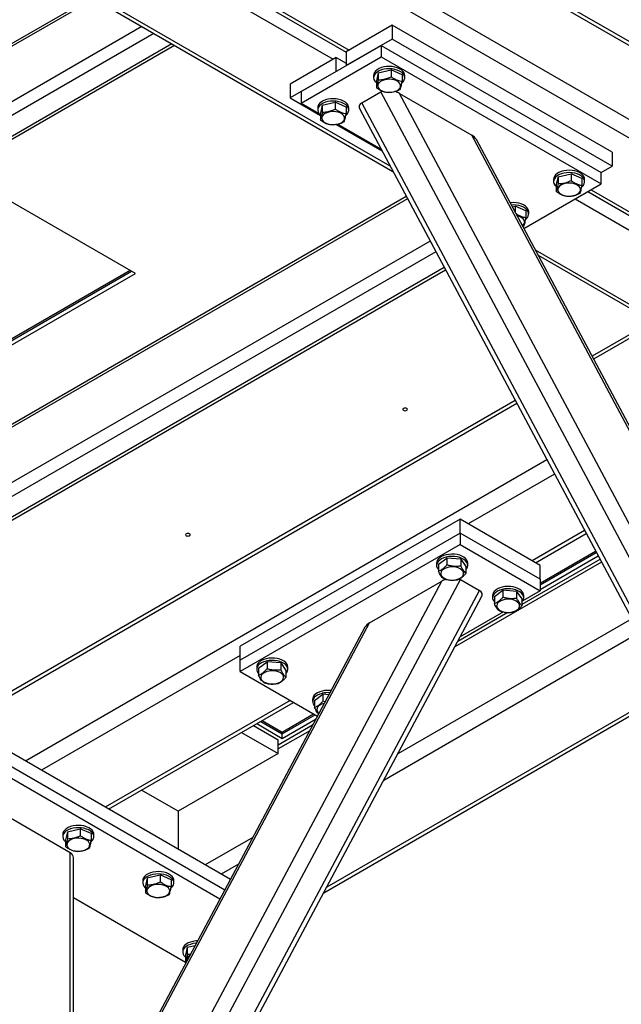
# Model space of a CAD drawing. Header units: millimetres. Extents: x 5 to 589, y 5 to 415.
# Tile 52 of 68: x 465 to 486, y 289 to 323. Entities that reach past the tile are written whole.
import ezdxf

# ---------------------------------------------------------------- set-up
doc = ezdxf.new("R2010")
doc.units = ezdxf.units.MM
doc.layers.add('TRAIT-FORT', color=4, linetype='Continuous', lineweight=25)

msp = doc.modelspace()

# ---------------------------------------------------------------- linework, layer by layer
at = {"layer": 'TRAIT-FORT', "color": 4, "linetype": 'Continuous', "lineweight": 25}
for p, q in [((439.777, 346.911), (495.521, 314.731)), ((441.958, 344.999), (494.001, 314.955)), ((455.346, 334.522), (476.535, 322.29)), ((455.464, 334.59), (476.641, 322.364)), ((454.898, 334.263), (476.076, 322.038)), ((451.7, 333.362), (478.187, 318.071)), ((451.805, 333.437), (478.082, 318.267)), ((478.497, 327.171), (487.389, 322.038)), ((487.394, 322.171), (478.614, 327.239)), ((467.526, 324.225), (451.017, 314.695)), ((467.614, 324.175), (450.939, 314.548)), ((469.311, 323.195), (449.427, 311.715)), ((478.162, 323.242), (476.535, 322.303)), ((478.162, 323.242), (478.162, 322.752)), ((485.94, 318.752), (478.162, 323.242)), ((469.736, 322.95), (449.048, 311.007)), ((448.403, 309.798), (470.46, 322.532)), ((470.372, 322.582), (448.481, 309.945)), ((474.944, 320.895), (477.773, 322.527)), ((478.162, 322.752), (476.535, 321.813)), ((477.773, 322.527), (477.773, 322.119)), ((477.773, 322.527), (485.551, 318.037)), ((485.94, 318.262), (478.162, 322.752)), ((476.182, 322.099), (474.555, 321.16)), ((474.944, 320.486), (477.773, 322.119)), ((476.182, 321.609), (476.182, 322.099)), ((476.182, 322.099), (476.535, 321.895)), ((476.535, 322.303), (476.535, 321.813)), ((477.773, 322.119), (485.551, 317.629)), ((476.182, 321.609), (474.555, 320.67)), ((477.505, 321.466), (477.505, 321.384)), ((477.668, 321.558), (477.601, 321.278)), ((477.668, 321.558), (478.123, 321.665)), ((477.668, 321.558), (477.668, 321.314)), ((478.123, 321.665), (478.123, 321.42)), ((478.51, 321.491), (478.123, 321.665)), ((478.51, 321.491), (478.51, 321.246)), ((478.605, 321.384), (478.605, 321.466)), ((474.555, 321.16), (474.555, 320.67)), ((477.601, 321.278), (477.601, 321.033)), ((474.944, 320.895), (474.944, 320.486)), ((477.083, 320.497), (477.755, 320.884)), ((492.251, 293.736), (477.755, 320.884)), ((492.533, 294.39), (478.417, 320.829)), ((478.417, 320.829), (480.974, 319.353)), ((474.555, 320.67), (475.621, 320.055)), ((474.944, 320.486), (475.56, 320.131)), ((475.688, 320.416), (475.621, 320.135)), ((475.688, 320.416), (476.143, 320.522)), ((475.688, 320.416), (475.688, 320.171)), ((476.143, 320.522), (476.143, 320.277)), ((476.53, 320.348), (476.143, 320.522)), ((476.53, 320.348), (476.53, 320.103)), ((491.579, 293.348), (477.083, 320.497)), ((475.526, 320.323), (475.526, 320.241)), ((475.621, 320.135), (475.621, 319.89)), ((476.626, 320.241), (476.626, 320.323)), ((477.012, 320.271), (491.348, 293.422)), ((476.184, 319.73), (477.799, 318.798)), ((476.237, 319.74), (477.768, 318.857)), ((492.533, 297.703), (480.974, 319.353)), ((492.481, 297.957), (481.141, 319.196)), ((485.94, 318.752), (485.94, 318.262)), ((485.551, 318.037), (485.94, 318.262)), ((484.032, 317.885), (484.487, 317.991)), ((484.487, 317.991), (484.487, 317.746)), ((484.874, 317.817), (484.487, 317.991)), ((485.551, 317.629), (485.551, 318.037)), ((469.085, 314.462), (463.7, 317.57)), ((482.82, 316.052), (485.551, 317.629)), ((483.869, 317.792), (483.869, 317.711)), ((484.032, 317.885), (483.965, 317.604)), ((483.965, 317.604), (483.965, 317.359)), ((484.032, 317.885), (484.032, 317.64)), ((484.874, 317.817), (484.874, 317.572)), ((484.969, 317.711), (484.969, 317.792)), ((485.08, 317.357), (491.632, 313.575)), ((485.197, 317.425), (491.738, 313.649)), ((478.703, 317.105), (456.1, 304.057)), ((478.661, 317.183), (456.162, 304.194)), ((484.632, 317.098), (491.172, 313.323)), ((482.407, 316.825), (482.507, 316.848)), ((482.507, 316.848), (482.507, 316.638)), ((482.894, 316.674), (482.507, 316.848)), ((482.894, 316.674), (482.894, 316.429)), ((482.99, 316.568), (482.99, 316.649)), ((482.827, 316.149), (482.779, 316.128)), ((479.502, 315.607), (456.1, 302.097)), ((479.702, 315.233), (456.312, 301.73)), ((483.221, 315.3), (488.91, 312.016)), ((483.326, 315.105), (488.803, 311.942)), ((480.002, 314.671), (456.948, 301.362)), ((457.098, 301.347), (480.044, 314.594)), ((463.691, 311.572), (468.89, 314.574)), ((463.691, 311.511), (468.944, 314.543)), ((463.691, 311.348), (469.085, 314.462)), ((487.367, 312.772), (485.23, 311.538)), ((487.484, 312.704), (485.285, 311.435)), ((482.513, 309.97), (464.314, 299.464)), ((482.568, 309.866), (464.232, 299.281)), ((483.634, 307.869), (465.186, 297.219)), ((483.901, 307.37), (480.849, 305.608)), ((480.566, 305.771), (472.787, 301.281)), ((480.566, 305.281), (480.566, 305.771)), ((483.394, 304.138), (480.566, 305.771)), ((480.566, 305.281), (472.787, 300.791)), ((483.394, 303.648), (480.566, 305.281)), ((480.566, 305.281), (480.566, 304.873)), ((484.967, 305.373), (483.111, 304.301)), ((483.228, 304.234), (485.022, 305.269)), ((480.566, 304.873), (472.787, 300.382)), ((480.566, 304.873), (483.394, 303.24)), ((479.797, 304.177), (480.098, 304.4)), ((480.098, 304.4), (480.098, 304.156)), ((480.584, 304.361), (480.098, 304.4)), ((480.584, 304.361), (480.584, 304.117)), ((480.584, 304.361), (480.769, 304.099)), ((485.511, 304.353), (482.749, 302.758)), ((483.394, 303.511), (485.356, 304.644)), ((483.394, 303.45), (485.381, 304.597)), ((483.394, 303.287), (485.448, 304.472)), ((479.733, 304.219), (479.733, 304.138)), ((479.797, 304.177), (479.797, 303.932)), ((485.567, 304.25), (480.382, 301.257)), ((480.769, 304.099), (480.769, 303.854)), ((480.833, 304.138), (480.833, 304.219)), ((483.394, 303.648), (483.394, 304.138)), ((466.088, 276.489), (480.583, 303.638)), ((480.583, 303.638), (481.255, 303.25)), ((483.394, 303.648), (483.394, 303.24)), ((465.805, 277.143), (479.922, 303.582)), ((477.364, 302.106), (479.922, 303.582)), ((466.759, 276.101), (481.255, 303.25)), ((466.99, 276.175), (481.326, 303.024)), ((481.713, 303.076), (481.713, 302.995)), ((481.777, 303.034), (482.078, 303.257)), ((481.777, 303.034), (481.777, 302.789)), ((482.078, 303.257), (482.078, 303.013)), ((482.564, 303.218), (482.078, 303.257)), ((482.564, 303.218), (482.564, 302.974)), ((482.564, 303.218), (482.749, 302.956)), ((482.749, 302.956), (482.749, 302.711)), ((483.394, 303.24), (482.778, 302.884)), ((482.813, 302.995), (482.813, 303.076)), ((486.633, 302.252), (478.365, 297.48)), ((482.258, 302.475), (480.487, 301.452)), ((482.098, 302.491), (480.571, 301.61)), ((465.805, 280.457), (477.364, 302.106)), ((477.197, 301.949), (465.857, 280.71)), ((486.9, 301.753), (477.861, 296.535)), ((472.787, 300.791), (472.787, 301.281)), ((472.787, 300.954), (465.752, 296.892)), ((472.787, 300.382), (472.787, 300.791)), ((473.369, 300.546), (473.369, 300.464)), ((473.433, 300.503), (473.734, 300.726)), ((473.433, 300.503), (473.433, 300.258)), ((473.734, 300.726), (473.734, 300.482)), ((474.22, 300.688), (473.734, 300.726)), ((474.22, 300.688), (474.22, 300.443)), ((474.22, 300.688), (474.405, 300.425)), ((474.469, 300.464), (474.469, 300.546)), ((472.787, 300.382), (475.519, 298.806)), ((474.405, 300.425), (474.405, 300.18)), ((475.413, 299.36), (475.714, 299.583)), ((475.714, 299.583), (475.714, 299.339)), ((475.925, 299.567), (475.714, 299.583)), ((475.74, 292.563), (488.021, 299.653)), ((487.966, 299.756), (475.845, 292.759)), ((474.555, 299.362), (468.015, 295.586)), ((468.132, 295.518), (474.672, 299.294)), ((475.349, 299.403), (475.349, 299.321)), ((475.413, 299.36), (475.413, 299.115)), ((475.792, 299.318), (475.714, 299.339)), ((474.273, 298.246), (475.381, 298.885)), ((474.273, 298.185), (475.434, 298.855)), ((473.259, 298.478), (474.131, 297.975)), ((473.37, 298.543), (474.273, 298.021)), ((473.512, 298.624), (474.273, 298.185)), ((473.565, 298.655), (474.273, 298.246)), ((475.348, 298.486), (474.131, 297.783)), ((474.273, 298.021), (475.468, 298.711)), ((472.834, 298.233), (474.131, 297.485)), ((475.243, 298.29), (474.131, 297.648)), ((474.273, 298.185), (474.273, 298.246)), ((474.273, 298.021), (474.273, 298.185)), ((472.437, 293.033), (464.232, 297.77)), ((474.131, 297.485), (474.131, 297.975)), ((474.131, 297.485), (470.595, 295.444)), ((472.237, 292.659), (464.232, 297.28)), ((464.232, 296.872), (472.07, 292.347)), ((470.595, 295.444), (469.299, 296.192)), ((466.777, 293.974), (464.514, 295.28)), ((470.595, 295.444), (470.595, 294.096)), ((466.51, 294.627), (466.51, 294.545)), ((466.673, 294.719), (466.605, 294.438)), ((466.673, 294.719), (467.127, 294.826)), ((466.673, 294.719), (466.673, 294.474)), ((467.127, 294.826), (467.127, 294.581)), ((467.515, 294.652), (467.127, 294.826)), ((467.515, 294.652), (467.515, 294.407)), ((467.61, 294.545), (467.61, 294.627)), ((466.605, 294.438), (466.605, 294.194)), ((473.227, 294.513), (471.55, 293.545)), ((466.777, 283.848), (466.777, 293.974)), ((466.894, 283.781), (466.894, 293.81)), ((472.722, 293.569), (472.116, 293.219)), ((469.501, 293.086), (469.956, 293.193)), ((469.956, 293.193), (469.956, 292.948)), ((470.343, 293.019), (469.956, 293.193)), ((469.338, 292.994), (469.338, 292.912)), ((469.501, 293.086), (469.434, 292.806)), ((469.501, 293.086), (469.501, 292.841)), ((470.343, 293.019), (470.343, 292.774)), ((470.438, 292.912), (470.438, 292.994)), ((469.434, 292.806), (469.434, 292.561)), ((466.894, 292.396), (470.848, 290.113)), ((470.753, 290.545), (470.753, 290.463)), ((470.915, 290.637), (470.848, 290.356)), ((470.915, 290.637), (471.192, 290.702)), ((470.915, 290.637), (470.915, 290.392)), ((470.848, 290.356), (470.848, 290.112)), ((470.874, 290.093), (470.848, 290.112)), ((470.915, 290.392), (471.029, 290.396))]:
    msp.add_line(p, q, dxfattribs=at)
at = {"layer": 'TRAIT-FORT', "color": 4, "linetype": 'Continuous', "lineweight": 25, "flags": 128}
for points in [[(478.605, 321.466), (478.601, 321.505), (478.58, 321.561), (478.543, 321.613), (478.489, 321.661), (478.422, 321.703), (478.343, 321.737), (478.255, 321.762), (478.16, 321.778), (478.062, 321.784), (477.964, 321.779), (477.868, 321.765), (477.779, 321.741), (477.698, 321.708), (477.629, 321.667), (477.574, 321.62), (477.534, 321.568), (477.511, 321.512), (477.505, 321.466)], [(478.503, 321.2), (478.511, 321.206), (478.559, 321.256), (478.59, 321.31), (478.605, 321.367), (478.601, 321.423), (478.58, 321.479), (478.543, 321.532), (478.489, 321.579), (478.422, 321.621), (478.343, 321.655), (478.255, 321.68), (478.16, 321.696), (478.062, 321.702), (477.964, 321.697), (477.868, 321.683), (477.779, 321.659), (477.698, 321.626), (477.629, 321.585), (477.574, 321.538), (477.534, 321.486), (477.511, 321.431), (477.506, 321.374), (477.518, 321.317), (477.547, 321.263), (477.547, 321.263)], [(477.547, 321.263), (477.593, 321.213), (477.601, 321.206)], [(477.807, 320.915), (477.879, 320.889), (477.958, 320.872), (478.042, 320.866), (478.126, 320.869), (478.207, 320.883), (478.282, 320.906), (478.346, 320.937), (478.398, 320.975), (478.435, 321.019), (478.455, 321.067), (478.458, 321.115), (478.443, 321.163), (478.412, 321.208), (478.364, 321.249), (478.303, 321.283), (478.232, 321.308), (478.152, 321.325), (478.069, 321.332), (477.985, 321.328), (477.904, 321.315), (477.829, 321.292), (477.765, 321.26), (477.713, 321.222), (477.676, 321.178), (477.656, 321.131), (477.653, 321.082), (477.668, 321.034), (477.699, 320.989), (477.747, 320.949), (477.807, 320.915)], [(476.626, 320.323), (476.621, 320.362), (476.601, 320.418), (476.563, 320.47), (476.51, 320.518), (476.442, 320.56), (476.363, 320.594), (476.275, 320.619), (476.18, 320.635), (476.082, 320.641), (475.984, 320.636), (475.888, 320.622), (475.799, 320.598), (475.719, 320.565), (475.65, 320.524), (475.594, 320.477), (475.554, 320.425), (475.531, 320.369), (475.526, 320.323)], [(476.523, 320.057), (476.531, 320.063), (476.579, 320.113), (476.61, 320.167), (476.625, 320.224), (476.621, 320.28), (476.601, 320.336), (476.563, 320.389), (476.51, 320.437), (476.442, 320.478), (476.363, 320.512), (476.275, 320.537), (476.18, 320.553), (476.082, 320.559), (475.984, 320.555), (475.888, 320.54), (475.799, 320.516), (475.719, 320.483), (475.65, 320.442), (475.594, 320.395), (475.554, 320.343), (475.531, 320.288), (475.526, 320.231), (475.538, 320.174), (475.567, 320.12), (475.567, 320.12)], [(475.567, 320.12), (475.613, 320.07), (475.621, 320.063)], [(475.827, 319.772), (475.899, 319.746), (475.979, 319.729), (476.062, 319.723), (476.146, 319.726), (476.227, 319.74), (476.302, 319.763), (476.366, 319.794), (476.418, 319.832), (476.455, 319.876), (476.475, 319.924), (476.478, 319.972), (476.463, 320.02), (476.432, 320.065), (476.384, 320.106), (476.324, 320.14), (476.252, 320.165), (476.173, 320.182), (476.089, 320.189), (476.005, 320.185), (475.924, 320.172), (475.849, 320.149), (475.785, 320.117), (475.733, 320.079), (475.696, 320.035), (475.676, 319.988), (475.673, 319.939), (475.688, 319.891), (475.719, 319.846), (475.767, 319.806), (475.827, 319.772)], [(484.969, 317.792), (484.965, 317.831), (484.944, 317.887), (484.907, 317.939), (484.853, 317.987), (484.786, 318.029), (484.707, 318.063), (484.619, 318.088), (484.524, 318.104), (484.426, 318.11), (484.327, 318.105), (484.232, 318.091), (484.143, 318.067), (484.062, 318.034), (483.993, 317.993), (483.938, 317.946), (483.898, 317.894), (483.875, 317.839), (483.869, 317.792)], [(484.867, 317.526), (484.875, 317.533), (484.923, 317.582), (484.954, 317.636), (484.969, 317.693), (484.965, 317.75), (484.944, 317.805), (484.907, 317.858), (484.853, 317.906), (484.786, 317.947), (484.707, 317.981), (484.619, 318.007), (484.524, 318.022), (484.426, 318.028), (484.327, 318.024), (484.232, 318.009), (484.143, 317.985), (484.062, 317.952), (483.993, 317.911), (483.938, 317.864), (483.898, 317.812), (483.875, 317.757), (483.87, 317.7), (483.882, 317.644), (483.911, 317.589), (483.911, 317.589)], [(483.911, 317.589), (483.957, 317.539), (483.965, 317.532)], [(484.171, 317.241), (484.243, 317.215), (484.322, 317.199), (484.406, 317.192), (484.49, 317.195), (484.571, 317.209), (484.646, 317.232), (484.71, 317.263), (484.762, 317.302), (484.799, 317.345), (484.819, 317.393), (484.822, 317.441), (484.807, 317.489), (484.776, 317.535), (484.728, 317.575), (484.667, 317.609), (484.596, 317.634), (484.516, 317.651), (484.433, 317.658), (484.349, 317.654), (484.268, 317.641), (484.193, 317.618), (484.129, 317.586), (484.077, 317.548), (484.04, 317.504), (484.019, 317.457), (484.017, 317.408), (484.031, 317.36), (484.063, 317.315), (484.111, 317.275), (484.171, 317.241)], [(482.99, 316.649), (482.985, 316.688), (482.965, 316.744), (482.927, 316.796), (482.873, 316.844), (482.806, 316.886), (482.727, 316.92), (482.639, 316.945), (482.544, 316.961), (482.446, 316.967), (482.348, 316.962), (482.335, 316.961)], [(482.887, 316.383), (482.895, 316.39), (482.943, 316.439), (482.974, 316.493), (482.989, 316.55), (482.985, 316.607), (482.965, 316.662), (482.927, 316.715), (482.873, 316.763), (482.806, 316.804), (482.727, 316.838), (482.639, 316.864), (482.544, 316.879), (482.446, 316.885), (482.376, 316.883)], [(482.769, 316.147), (482.782, 316.159), (482.819, 316.202), (482.839, 316.25), (482.842, 316.298), (482.827, 316.346), (482.796, 316.392), (482.748, 316.432), (482.688, 316.466), (482.616, 316.491), (482.581, 316.5)], [(478.561, 309.691), (478.543, 309.676), (478.537, 309.658), (478.543, 309.639), (478.561, 309.624), (478.588, 309.614), (478.619, 309.61), (478.651, 309.614), (478.678, 309.624), (478.696, 309.639), (478.702, 309.658), (478.696, 309.676), (478.678, 309.691), (478.651, 309.702), (478.619, 309.705), (478.588, 309.702), (478.561, 309.691)], [(470.879, 305.256), (470.861, 305.241), (470.855, 305.223), (470.861, 305.204), (470.879, 305.189), (470.905, 305.179), (470.937, 305.175), (470.969, 305.179), (470.995, 305.189), (471.013, 305.204), (471.02, 305.223), (471.013, 305.241), (470.995, 305.256), (470.969, 305.267), (470.937, 305.27), (470.905, 305.267), (470.879, 305.256)], [(480.073, 304.513), (479.985, 304.486), (479.907, 304.451), (479.842, 304.409), (479.79, 304.361), (479.754, 304.307), (479.736, 304.252), (479.733, 304.219)], [(480.073, 304.431), (479.985, 304.405), (479.907, 304.37), (479.842, 304.327), (479.79, 304.279), (479.754, 304.226), (479.736, 304.17), (479.735, 304.113), (479.751, 304.057), (479.785, 304.003), (479.797, 303.989)], [(480.833, 304.219), (480.825, 304.273), (480.8, 304.328), (480.758, 304.379), (480.701, 304.426), (480.631, 304.465), (480.549, 304.497), (480.459, 304.52), (480.363, 304.534), (480.265, 304.537), (480.167, 304.53), (480.073, 304.513)], [(480.769, 303.989), (480.795, 304.023), (480.823, 304.077), (480.833, 304.134), (480.825, 304.191), (480.8, 304.246), (480.758, 304.297), (480.701, 304.344), (480.631, 304.384), (480.549, 304.416), (480.459, 304.439), (480.363, 304.452), (480.265, 304.455), (480.167, 304.448), (480.073, 304.431)], [(479.964, 303.995), (479.92, 303.954), (479.891, 303.908), (479.879, 303.86), (479.885, 303.811), (479.909, 303.764), (479.948, 303.721), (480.003, 303.684), (480.069, 303.654), (480.145, 303.633), (480.227, 303.621), (480.312, 303.62), (480.395, 303.628), (480.473, 303.646), (480.543, 303.674), (480.601, 303.709), (480.646, 303.75), (480.675, 303.796), (480.686, 303.844), (480.68, 303.893), (480.657, 303.94), (480.617, 303.983), (480.563, 304.02), (480.496, 304.05), (480.42, 304.071), (480.338, 304.083), (480.254, 304.085), (480.171, 304.076), (480.093, 304.058), (480.023, 304.03), (479.964, 303.995)], [(482.052, 303.37), (481.965, 303.343), (481.887, 303.309), (481.822, 303.266), (481.77, 303.218), (481.734, 303.165), (481.716, 303.109), (481.713, 303.076)], [(482.052, 303.288), (481.965, 303.262), (481.887, 303.227), (481.822, 303.184), (481.77, 303.136), (481.734, 303.083), (481.716, 303.027), (481.714, 302.97), (481.731, 302.914), (481.764, 302.86), (481.777, 302.846)], [(482.813, 303.076), (482.805, 303.13), (482.78, 303.185), (482.738, 303.236), (482.681, 303.283), (482.611, 303.322), (482.529, 303.354), (482.439, 303.377), (482.343, 303.391), (482.244, 303.394), (482.147, 303.387), (482.052, 303.37)], [(482.749, 302.846), (482.775, 302.88), (482.803, 302.935), (482.813, 302.991), (482.805, 303.048), (482.78, 303.103), (482.738, 303.155), (482.681, 303.201), (482.611, 303.241), (482.529, 303.273), (482.439, 303.296), (482.343, 303.309), (482.244, 303.312), (482.147, 303.305), (482.052, 303.288)], [(481.944, 302.852), (481.9, 302.811), (481.871, 302.765), (481.859, 302.717), (481.865, 302.668), (481.889, 302.621), (481.928, 302.578), (481.983, 302.541), (482.049, 302.511), (482.125, 302.49), (482.207, 302.478), (482.292, 302.477), (482.375, 302.485), (482.453, 302.503), (482.523, 302.531), (482.581, 302.566), (482.626, 302.607), (482.655, 302.653), (482.666, 302.701), (482.66, 302.75), (482.637, 302.797), (482.597, 302.84), (482.543, 302.877), (482.476, 302.907), (482.4, 302.928), (482.318, 302.94), (482.234, 302.942), (482.151, 302.933), (482.073, 302.915), (482.003, 302.887), (481.944, 302.852)], [(474.469, 300.546), (474.461, 300.599), (474.436, 300.654), (474.394, 300.705), (474.337, 300.752), (474.267, 300.792), (474.185, 300.823), (474.095, 300.846), (473.999, 300.86), (473.901, 300.863), (473.803, 300.856), (473.709, 300.839)], [(473.709, 300.839), (473.621, 300.813), (473.543, 300.778), (473.478, 300.735), (473.426, 300.687), (473.39, 300.634), (473.372, 300.578), (473.369, 300.546)], [(473.709, 300.757), (473.621, 300.731), (473.543, 300.696), (473.478, 300.654), (473.426, 300.605), (473.39, 300.552), (473.372, 300.496), (473.371, 300.439), (473.387, 300.383), (473.421, 300.33), (473.433, 300.315)], [(474.405, 300.315), (474.432, 300.349), (474.459, 300.404), (474.469, 300.46), (474.461, 300.517), (474.436, 300.572), (474.394, 300.624), (474.337, 300.67), (474.267, 300.71), (474.185, 300.742), (474.095, 300.765), (473.999, 300.778), (473.901, 300.781), (473.803, 300.774), (473.709, 300.757)], [(473.6, 300.321), (473.556, 300.28), (473.527, 300.234), (473.515, 300.186), (473.521, 300.137), (473.545, 300.091), (473.585, 300.048), (473.639, 300.01), (473.705, 299.98), (473.781, 299.959), (473.863, 299.947), (473.948, 299.946), (474.031, 299.954), (474.109, 299.973), (474.179, 300), (474.237, 300.035), (474.282, 300.076), (474.311, 300.122), (474.322, 300.17), (474.316, 300.219), (474.293, 300.266), (474.253, 300.309), (474.199, 300.346), (474.132, 300.376), (474.056, 300.397), (473.974, 300.409), (473.89, 300.411), (473.807, 300.402), (473.729, 300.384), (473.659, 300.356), (473.6, 300.321)], [(475.688, 299.696), (475.601, 299.67), (475.523, 299.635), (475.458, 299.592), (475.406, 299.544), (475.37, 299.491), (475.352, 299.435), (475.349, 299.403)], [(475.688, 299.614), (475.601, 299.588), (475.523, 299.553), (475.458, 299.511), (475.406, 299.462), (475.37, 299.409), (475.352, 299.353), (475.35, 299.296), (475.367, 299.24), (475.4, 299.187), (475.413, 299.172)], [(467.61, 294.627), (467.606, 294.666), (467.585, 294.721), (467.547, 294.774), (467.494, 294.822), (467.427, 294.863), (467.347, 294.897), (467.259, 294.923), (467.164, 294.938), (467.066, 294.944), (466.968, 294.94), (466.873, 294.925), (466.783, 294.901), (466.703, 294.868), (466.634, 294.827), (466.579, 294.78), (466.539, 294.728), (466.516, 294.673), (466.51, 294.627)], [(467.507, 294.36), (467.515, 294.367), (467.563, 294.417), (467.595, 294.471), (467.609, 294.527), (467.606, 294.584), (467.585, 294.64), (467.547, 294.692), (467.494, 294.74), (467.427, 294.782), (467.347, 294.816), (467.259, 294.841), (467.164, 294.857), (467.066, 294.862), (466.968, 294.858), (466.873, 294.844), (466.783, 294.819), (466.703, 294.787), (466.634, 294.746), (466.579, 294.699), (466.539, 294.647), (466.516, 294.591), (466.51, 294.534), (466.522, 294.478), (466.552, 294.424), (466.552, 294.424)], [(466.552, 294.424), (466.597, 294.373), (466.605, 294.366)], [(466.812, 294.075), (466.884, 294.05), (466.963, 294.033), (467.047, 294.026), (467.131, 294.03), (467.212, 294.043), (467.286, 294.066), (467.351, 294.098), (467.403, 294.136), (467.44, 294.18), (467.46, 294.227), (467.463, 294.276), (467.448, 294.324), (467.416, 294.369), (467.369, 294.409), (467.308, 294.443), (467.236, 294.469), (467.157, 294.485), (467.073, 294.492), (466.989, 294.489), (466.908, 294.475), (466.834, 294.452), (466.769, 294.421), (466.717, 294.382), (466.68, 294.339), (466.66, 294.291), (466.657, 294.243), (466.672, 294.195), (466.704, 294.149), (466.751, 294.109), (466.812, 294.075)], [(470.438, 292.994), (470.434, 293.033), (470.413, 293.088), (470.376, 293.141), (470.322, 293.189), (470.255, 293.231), (470.176, 293.265), (470.088, 293.29), (469.993, 293.306), (469.895, 293.311), (469.796, 293.307), (469.701, 293.292), (469.612, 293.268), (469.531, 293.235), (469.462, 293.195), (469.407, 293.148), (469.367, 293.095), (469.344, 293.04), (469.338, 292.994)], [(470.336, 292.728), (470.344, 292.734), (470.392, 292.784), (470.423, 292.838), (470.437, 292.894), (470.434, 292.951), (470.413, 293.007), (470.376, 293.059), (470.322, 293.107), (470.255, 293.149), (470.176, 293.183), (470.088, 293.208), (469.993, 293.224), (469.895, 293.23), (469.796, 293.225), (469.701, 293.211), (469.612, 293.187), (469.531, 293.154), (469.462, 293.113), (469.407, 293.066), (469.367, 293.014), (469.344, 292.958), (469.339, 292.902), (469.351, 292.845), (469.38, 292.791), (469.38, 292.791)], [(469.64, 292.443), (469.712, 292.417), (469.791, 292.4), (469.875, 292.393), (469.959, 292.397), (470.04, 292.41), (470.115, 292.433), (470.179, 292.465), (470.231, 292.503), (470.268, 292.547), (470.288, 292.594), (470.291, 292.643), (470.276, 292.691), (470.245, 292.736), (470.197, 292.777), (470.136, 292.81), (470.065, 292.836), (469.985, 292.853), (469.902, 292.859), (469.818, 292.856), (469.737, 292.842), (469.662, 292.819), (469.597, 292.788), (469.546, 292.75), (469.509, 292.706), (469.488, 292.658), (469.486, 292.61), (469.5, 292.562), (469.532, 292.517), (469.579, 292.476), (469.64, 292.443)], [(469.38, 292.791), (469.426, 292.74), (469.434, 292.734)], [(471.277, 290.862), (471.211, 290.858), (471.115, 290.843), (471.026, 290.819), (470.946, 290.786), (470.877, 290.745), (470.821, 290.698), (470.782, 290.646), (470.758, 290.591), (470.753, 290.545)], [(471.232, 290.778), (471.211, 290.776), (471.115, 290.762), (471.026, 290.737), (470.946, 290.704), (470.877, 290.664), (470.821, 290.617), (470.782, 290.565), (470.758, 290.509), (470.753, 290.452), (470.765, 290.396), (470.794, 290.342)], [(470.794, 290.342), (470.84, 290.291), (470.848, 290.284)]]:
    msp.add_lwpolyline(points, dxfattribs=at)
at = {"layer": 'TRAIT-FORT', "color": 4, "linetype": 'Continuous', "lineweight": 25}
for centre, radius, start, end in [((475.899, 298.79), 0.93, 83.5444, 103.0935), ((475.899, 298.714), 0.925, 86.0609, 103.1342), ((475.665, 299.036), 0.166, 120.8784, 234.6043), ((475.849, 298.792), 0.471, 101.142, 124.768), ((466.694, 293.79), 0.201, 5.6948, 65.6253), ((471.075, 290.172), 0.175, 118.8055, 184.9956)]:
    msp.add_arc(centre, radius, start, end, dxfattribs=at)
for centre, major_axis, start_param, end_param in [((478.134, 320.666), (0.469, -0.109), 2.44099, 2.623805), ((478.134, 320.666), (0.469, -0.109), 1.053008, 1.427345), ((477.462, 320.278), (0.469, -0.109), 2.623805, 3.578308), ((480.691, 319.189), (0.469, -0.109), 0.436715, 1.053008), ((480.204, 303.419), (0.469, 0.109), 1.741161, 2.088584), ((480.204, 303.419), (0.469, 0.109), 0.517788, 0.674161), ((480.876, 303.031), (0.469, 0.109), 5.84647, 6.800973), ((477.647, 301.943), (0.469, 0.109), 2.088584, 2.704878)]:
    msp.add_ellipse(centre, major_axis=major_axis, ratio=0.5331, start_param=start_param, end_param=end_param, dxfattribs=at)
for points, knots in [([(477.668, 321.314), (477.708, 321.314), (477.787, 321.315), (477.906, 321.336), (478.019, 321.372), (478.088, 321.404), (478.123, 321.42)], [0, 0, 0, 0, 0.264605, 0.534948, 0.765343, 1, 1, 1, 1]), ([(478.51, 321.246), (478.486, 321.25), (478.437, 321.259), (478.354, 321.284), (478.261, 321.327), (478.182, 321.377), (478.136, 321.411), (478.123, 321.42)], [0, 0, 0, 0, 0.192004, 0.385862, 0.637826, 0.896599, 1, 1, 1, 1]), ([(477.668, 321.314), (477.662, 321.28), (477.651, 321.213), (477.633, 321.133), (477.616, 321.073), (477.606, 321.047), (477.601, 321.033)], [0, 0, 0, 0, 0.264605, 0.534948, 0.765343, 1, 1, 1, 1]), ([(478.443, 320.966), (478.449, 320.981), (478.46, 321.012), (478.478, 321.078), (478.495, 321.158), (478.505, 321.217), (478.51, 321.246)], [0, 0, 0, 0, 0.264605, 0.534948, 0.765343, 1, 1, 1, 1]), ([(477.988, 320.859), (477.939, 320.869), (477.857, 320.885), (477.739, 320.94), (477.66, 320.99), (477.614, 321.024), (477.601, 321.033)], [0, 0, 0, 0, 0.385549, 0.637642, 0.896546, 1, 1, 1, 1]), ([(478.443, 320.966), (478.403, 320.947), (478.323, 320.911), (478.205, 320.876), (478.092, 320.86), (478.023, 320.859), (477.988, 320.859)], [0, 0, 0, 0, 0.264605, 0.534948, 0.765343, 1, 1, 1, 1]), ([(475.688, 320.171), (475.682, 320.137), (475.671, 320.07), (475.653, 319.991), (475.636, 319.93), (475.626, 319.904), (475.621, 319.89)], [0, 0, 0, 0, 0.264605, 0.534948, 0.765343, 1, 1, 1, 1]), ([(475.688, 320.171), (475.728, 320.171), (475.808, 320.172), (475.926, 320.193), (476.039, 320.229), (476.108, 320.261), (476.143, 320.277)], [0, 0, 0, 0, 0.264605, 0.534948, 0.765343, 1, 1, 1, 1]), ([(476.53, 320.103), (476.506, 320.107), (476.457, 320.116), (476.374, 320.141), (476.281, 320.184), (476.202, 320.234), (476.156, 320.268), (476.143, 320.277)], [0, 0, 0, 0, 0.192004, 0.385862, 0.637826, 0.896599, 1, 1, 1, 1]), ([(476.463, 319.823), (476.469, 319.838), (476.48, 319.869), (476.498, 319.936), (476.515, 320.015), (476.525, 320.074), (476.53, 320.103)], [0, 0, 0, 0, 0.264605, 0.534948, 0.765343, 1, 1, 1, 1]), ([(476.008, 319.716), (475.959, 319.726), (475.877, 319.742), (475.759, 319.797), (475.68, 319.847), (475.634, 319.881), (475.621, 319.89)], [0, 0, 0, 0, 0.385549, 0.637642, 0.896546, 1, 1, 1, 1]), ([(476.463, 319.823), (476.423, 319.804), (476.344, 319.768), (476.225, 319.733), (476.112, 319.717), (476.043, 319.716), (476.008, 319.716)], [0, 0, 0, 0, 0.264605, 0.534948, 0.765343, 1, 1, 1, 1]), ([(484.032, 317.64), (484.026, 317.607), (484.014, 317.539), (483.997, 317.46), (483.98, 317.4), (483.97, 317.373), (483.965, 317.359)], [0, 0, 0, 0, 0.264605, 0.534948, 0.765343, 1, 1, 1, 1]), ([(484.032, 317.64), (484.072, 317.64), (484.151, 317.641), (484.27, 317.662), (484.383, 317.698), (484.452, 317.73), (484.487, 317.746)], [0, 0, 0, 0, 0.264605, 0.534948, 0.765343, 1, 1, 1, 1]), ([(484.874, 317.572), (484.85, 317.577), (484.801, 317.585), (484.718, 317.611), (484.625, 317.653), (484.546, 317.703), (484.5, 317.737), (484.487, 317.746)], [0, 0, 0, 0, 0.192004, 0.385862, 0.637826, 0.896599, 1, 1, 1, 1]), ([(484.807, 317.292), (484.812, 317.307), (484.824, 317.338), (484.842, 317.405), (484.859, 317.484), (484.869, 317.543), (484.874, 317.572)], [0, 0, 0, 0, 0.264605, 0.534948, 0.765343, 1, 1, 1, 1]), ([(484.352, 317.185), (484.303, 317.195), (484.221, 317.211), (484.103, 317.266), (484.023, 317.316), (483.978, 317.35), (483.965, 317.359)], [0, 0, 0, 0, 0.385549, 0.637642, 0.896546, 1, 1, 1, 1]), ([(484.807, 317.292), (484.767, 317.274), (484.687, 317.237), (484.569, 317.202), (484.456, 317.186), (484.387, 317.185), (484.352, 317.185)], [0, 0, 0, 0, 0.264605, 0.534948, 0.765343, 1, 1, 1, 1]), ([(482.894, 316.429), (482.87, 316.434), (482.821, 316.442), (482.738, 316.468), (482.645, 316.51), (482.576, 316.553), (482.54, 316.579), (482.537, 316.582)], [0, 0, 0, 0, 0.208464, 0.418942, 0.692507, 0.973464, 1, 1, 1, 1]), ([(482.827, 316.149), (482.833, 316.164), (482.844, 316.195), (482.862, 316.262), (482.879, 316.341), (482.889, 316.4), (482.894, 316.429)], [0, 0, 0, 0, 0.264605, 0.534948, 0.765343, 1, 1, 1, 1]), ([(479.797, 303.932), (479.835, 303.948), (479.899, 303.975), (479.991, 304.045), (480.052, 304.105), (480.088, 304.144), (480.098, 304.156)], [0, 0, 0, 0, 0.385549, 0.637642, 0.896546, 1, 1, 1, 1]), ([(480.584, 304.117), (480.542, 304.111), (480.457, 304.1), (480.33, 304.103), (480.21, 304.123), (480.136, 304.145), (480.098, 304.156)], [0, 0, 0, 0, 0.264605, 0.534948, 0.765343, 1, 1, 1, 1]), ([(480.584, 304.117), (480.6, 304.085), (480.633, 304.021), (480.681, 303.946), (480.727, 303.89), (480.755, 303.866), (480.769, 303.854)], [0, 0, 0, 0, 0.264605, 0.534948, 0.765343, 1, 1, 1, 1]), ([(479.981, 303.67), (479.965, 303.683), (479.933, 303.711), (479.885, 303.773), (479.839, 303.848), (479.811, 303.904), (479.797, 303.932)], [0, 0, 0, 0, 0.264605, 0.534948, 0.765343, 1, 1, 1, 1]), ([(479.981, 303.67), (480.024, 303.657), (480.109, 303.632), (480.235, 303.615), (480.356, 303.616), (480.43, 303.625), (480.467, 303.631)], [0, 0, 0, 0, 0.264605, 0.534948, 0.765343, 1, 1, 1, 1]), ([(480.467, 303.631), (480.486, 303.638), (480.524, 303.653), (480.589, 303.689), (480.661, 303.743), (480.723, 303.803), (480.759, 303.843), (480.769, 303.854)], [0, 0, 0, 0, 0.1920039, 0.3858618, 0.637826, 0.8965988, 1, 1, 1, 1]), ([(481.777, 302.789), (481.815, 302.805), (481.878, 302.832), (481.97, 302.902), (482.032, 302.962), (482.068, 303.001), (482.078, 303.013)], [0, 0, 0, 0, 0.385549, 0.637642, 0.896546, 1, 1, 1, 1]), ([(482.564, 302.974), (482.522, 302.968), (482.437, 302.957), (482.31, 302.96), (482.19, 302.98), (482.116, 303.002), (482.078, 303.013)], [0, 0, 0, 0, 0.264605, 0.534948, 0.765343, 1, 1, 1, 1]), ([(482.564, 302.974), (482.58, 302.942), (482.613, 302.878), (482.661, 302.803), (482.707, 302.747), (482.735, 302.723), (482.749, 302.711)], [0, 0, 0, 0, 0.264605, 0.534948, 0.765343, 1, 1, 1, 1]), ([(481.961, 302.527), (481.945, 302.54), (481.913, 302.568), (481.865, 302.63), (481.819, 302.705), (481.791, 302.761), (481.777, 302.789)], [0, 0, 0, 0, 0.264605, 0.534948, 0.765343, 1, 1, 1, 1]), ([(482.447, 302.488), (482.466, 302.495), (482.504, 302.51), (482.569, 302.546), (482.641, 302.6), (482.703, 302.66), (482.739, 302.7), (482.749, 302.711)], [0, 0, 0, 0, 0.1920039, 0.3858618, 0.637826, 0.8965988, 1, 1, 1, 1]), ([(481.961, 302.527), (482.003, 302.514), (482.089, 302.489), (482.215, 302.473), (482.336, 302.473), (482.41, 302.483), (482.447, 302.488)], [0, 0, 0, 0, 0.264605, 0.534948, 0.765343, 1, 1, 1, 1]), ([(473.433, 300.258), (473.471, 300.274), (473.535, 300.301), (473.627, 300.371), (473.689, 300.431), (473.724, 300.47), (473.734, 300.482)], [0, 0, 0, 0, 0.385549, 0.637642, 0.896546, 1, 1, 1, 1]), ([(473.617, 299.996), (473.601, 300.009), (473.569, 300.037), (473.521, 300.099), (473.475, 300.174), (473.447, 300.23), (473.433, 300.258)], [0, 0, 0, 0, 0.264605, 0.534948, 0.765343, 1, 1, 1, 1]), ([(474.22, 300.443), (474.178, 300.437), (474.093, 300.426), (473.967, 300.429), (473.846, 300.449), (473.772, 300.471), (473.734, 300.482)], [0, 0, 0, 0, 0.264605, 0.534948, 0.765343, 1, 1, 1, 1]), ([(474.103, 299.957), (474.122, 299.964), (474.16, 299.979), (474.225, 300.015), (474.297, 300.069), (474.359, 300.13), (474.395, 300.169), (474.405, 300.18)], [0, 0, 0, 0, 0.1920039, 0.3858618, 0.637826, 0.8965988, 1, 1, 1, 1]), ([(474.22, 300.443), (474.236, 300.411), (474.269, 300.347), (474.317, 300.272), (474.363, 300.216), (474.391, 300.192), (474.405, 300.18)], [0, 0, 0, 0, 0.264605, 0.534948, 0.765343, 1, 1, 1, 1]), ([(473.617, 299.996), (473.66, 299.983), (473.745, 299.958), (473.871, 299.942), (473.992, 299.942), (474.066, 299.952), (474.103, 299.957)], [0, 0, 0, 0, 0.264605, 0.534948, 0.765343, 1, 1, 1, 1]), ([(475.413, 299.115), (475.451, 299.131), (475.514, 299.158), (475.607, 299.228), (475.668, 299.288), (475.704, 299.327), (475.714, 299.339)], [0, 0, 0, 0, 0.385549, 0.637642, 0.896546, 1, 1, 1, 1]), ([(475.562, 298.886), (475.557, 298.89), (475.537, 298.909), (475.501, 298.957), (475.455, 299.031), (475.427, 299.087), (475.413, 299.115)], [0, 0, 0, 0, 0.085804, 0.421877, 0.70829, 1, 1, 1, 1]), ([(466.673, 294.474), (466.712, 294.475), (466.792, 294.475), (466.91, 294.496), (467.023, 294.532), (467.092, 294.565), (467.127, 294.581)], [0, 0, 0, 0, 0.264605, 0.534948, 0.765343, 1, 1, 1, 1]), ([(467.515, 294.407), (467.49, 294.411), (467.441, 294.42), (467.358, 294.445), (467.266, 294.487), (467.186, 294.538), (467.14, 294.571), (467.127, 294.581)], [0, 0, 0, 0, 0.192004, 0.385862, 0.637826, 0.896599, 1, 1, 1, 1]), ([(466.673, 294.474), (466.667, 294.441), (466.655, 294.374), (466.637, 294.294), (466.621, 294.234), (466.61, 294.207), (466.605, 294.194)], [0, 0, 0, 0, 0.264605, 0.534948, 0.765343, 1, 1, 1, 1]), ([(467.447, 294.126), (467.453, 294.142), (467.465, 294.173), (467.482, 294.239), (467.499, 294.319), (467.509, 294.377), (467.515, 294.407)], [0, 0, 0, 0, 0.264605, 0.534948, 0.765343, 1, 1, 1, 1]), ([(466.992, 294.02), (466.943, 294.029), (466.862, 294.045), (466.744, 294.101), (466.664, 294.15), (466.618, 294.184), (466.605, 294.194)], [0, 0, 0, 0, 0.385549, 0.637642, 0.896546, 1, 1, 1, 1]), ([(467.447, 294.126), (467.408, 294.108), (467.328, 294.071), (467.21, 294.037), (467.097, 294.02), (467.027, 294.02), (466.992, 294.02)], [0, 0, 0, 0, 0.264605, 0.534948, 0.765343, 1, 1, 1, 1]), ([(469.501, 292.841), (469.495, 292.808), (469.483, 292.741), (469.466, 292.661), (469.449, 292.601), (469.439, 292.574), (469.434, 292.561)], [0, 0, 0, 0, 0.264605, 0.534948, 0.765343, 1, 1, 1, 1]), ([(469.501, 292.841), (469.541, 292.842), (469.62, 292.842), (469.739, 292.863), (469.852, 292.9), (469.921, 292.932), (469.956, 292.948)], [0, 0, 0, 0, 0.264605, 0.534948, 0.765343, 1, 1, 1, 1]), ([(470.343, 292.774), (470.319, 292.778), (470.27, 292.787), (470.187, 292.812), (470.094, 292.855), (470.015, 292.905), (469.969, 292.938), (469.956, 292.948)], [0, 0, 0, 0, 0.192004, 0.385862, 0.637826, 0.896599, 1, 1, 1, 1]), ([(469.821, 292.387), (469.772, 292.397), (469.69, 292.413), (469.572, 292.468), (469.492, 292.518), (469.447, 292.551), (469.434, 292.561)], [0, 0, 0, 0, 0.385549, 0.637642, 0.896546, 1, 1, 1, 1]), ([(470.276, 292.493), (470.236, 292.475), (470.156, 292.438), (470.038, 292.404), (469.925, 292.387), (469.856, 292.387), (469.821, 292.387)], [0, 0, 0, 0, 0.264605, 0.534948, 0.765343, 1, 1, 1, 1]), ([(470.276, 292.493), (470.281, 292.509), (470.293, 292.54), (470.311, 292.606), (470.328, 292.686), (470.338, 292.744), (470.343, 292.774)], [0, 0, 0, 0, 0.264605, 0.534948, 0.765343, 1, 1, 1, 1]), ([(470.915, 290.392), (470.91, 290.359), (470.898, 290.292), (470.88, 290.212), (470.863, 290.152), (470.853, 290.125), (470.848, 290.112)], [0, 0, 0, 0, 0.264605, 0.534948, 0.765343, 1, 1, 1, 1])]:
    msp.add_open_spline(points, degree=3, knots=knots, dxfattribs=at)

doc.saveas('drawing.dxf')
